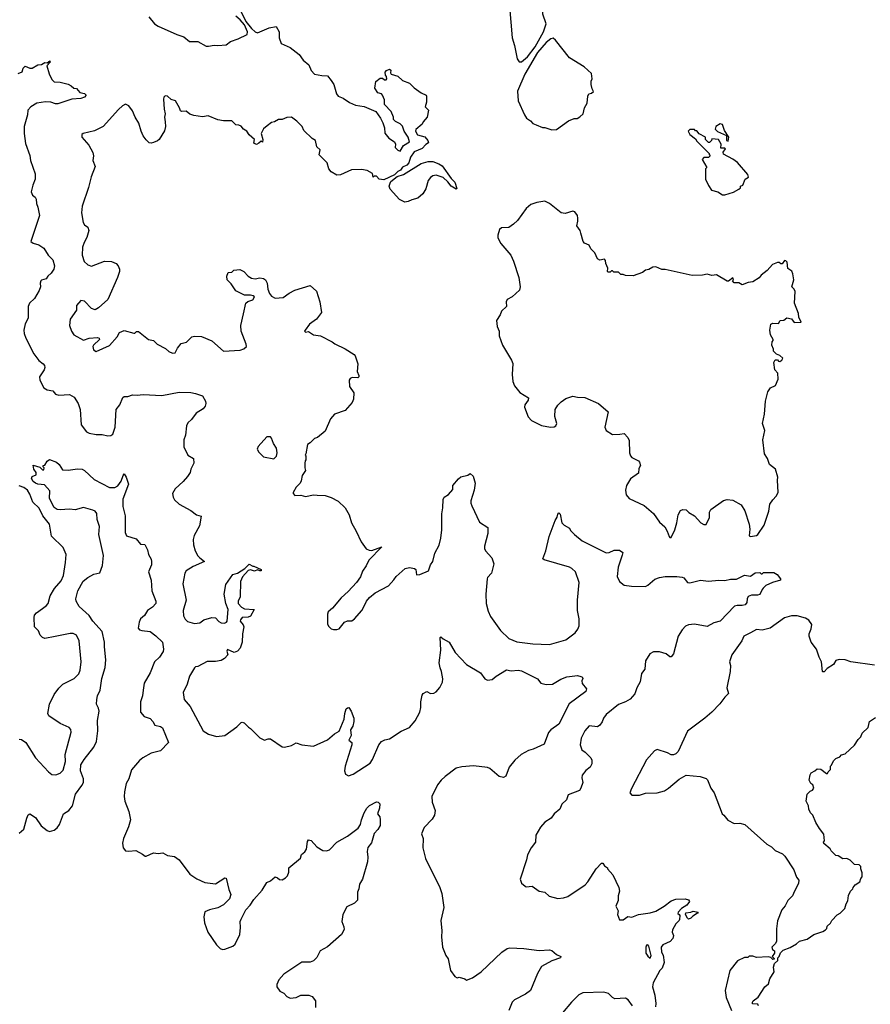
# Model space of a CAD drawing. Extents: x 2220333 to 2384341, y 721037 to 894043.
# Tile 179 of 256: x 2313459 to 2320741, y 797667 to 806090. Entities that reach past the tile are written whole.
import ezdxf

# ---------------------------------------------------------------- set-up
doc = ezdxf.new("R2010")
doc.units = 0

msp = doc.modelspace()

# ---------------------------------------------------------------- linework, layer by layer
at = {"layer": '0CON10XD'}
for points in [[(2317755, 805730), (2317806.8, 805773.2), (2317871.7, 805858.3), (2317942.2, 805985), (2317965.8, 806055), (2317936.4, 806136.4), (2317933.6, 806243.6), (2317917.5, 806295), (2317923.6, 806326.4), (2317920, 806365), (2317905.8, 806385.8), (2317856.2, 806406.2), (2317825, 806437.5), (2317765, 806432.5), (2317731.7, 806418.3), (2317705, 806392.5), (2317673.3, 806335), (2317651.7, 806201.7), (2317674.1, 805934.1), (2317695, 805870), (2317716.7, 805755), (2317735, 805730), (2317755, 805730)], [(2315328.3, 806208.3), (2315395.8, 806075), (2315444.4, 806014.4), (2315475.9, 805985.9), (2315495, 805976.7), (2315595, 806018.8), (2315655, 806032.5), (2315681.2, 805985), (2315680, 805935), (2315696.7, 805885), (2315775, 805851.2), (2315852, 805792), (2315884.5, 805744.5), (2315933, 805703), (2315954.3, 805655), (2315983.7, 805623.7), (2316045, 805611.9), (2316095, 805610), (2316125, 805569.2), (2316148.1, 805535), (2316170.8, 805455), (2316185, 805434.3), (2316229.3, 805419.3), (2316282.6, 805382.6), (2316335, 805358), (2316407, 805347), (2316508.8, 805305), (2316548.3, 805248.3), (2316567.3, 805207.3), (2316580.8, 805165), (2316585, 805117.5), (2316620, 805075), (2316666.7, 805045), (2316676.1, 805026.1), (2316673.8, 804995), (2316695, 804972.5), (2316715, 804966.2), (2316745, 805013.8), (2316796, 805044), (2316786, 805085), (2316750, 805135), (2316735, 805177.5), (2316715, 805200), (2316675, 805220), (2316660, 805235), (2316660, 805255), (2316640, 805305), (2316582.5, 805365), (2316582.5, 805405), (2316566.2, 805445), (2316555, 805456.2), (2316523.6, 805463.6), (2316498.8, 805505), (2316508.8, 805561.2), (2316545, 805590), (2316565, 805590), (2316582.5, 805575), (2316597.5, 805575), (2316602.5, 805585), (2316600, 805605), (2316590, 805615), (2316588.3, 805641.7), (2316600, 805655), (2316625, 805666.7), (2316637, 805657), (2316632.5, 805635), (2316640, 805625), (2316695, 805606.2), (2316735, 805568.8), (2316795, 805546.7), (2316835, 805506.7), (2316895, 805463.3), (2316937.5, 805445), (2316942.5, 805435), (2316942.5, 805385), (2316930, 805345), (2316957.5, 805315), (2316947.5, 805255), (2316913.9, 805216.1), (2316903.3, 805195), (2316850.5, 805149.5), (2316846.7, 805135), (2316865, 805103.3), (2316928.7, 805088.7), (2316953.3, 805055), (2316957.5, 805035), (2316935, 805022.5), (2316905, 804988), (2316835, 804960), (2316803.8, 804915), (2316790, 804865), (2316773.3, 804845), (2316735, 804826.7), (2316718.3, 804801.7), (2316695, 804791.2), (2316667.3, 804762.7), (2316575, 804718.8), (2316536.4, 804726.4), (2316515, 804750), (2316495, 804750), (2316485, 804742.5), (2316480, 804775), (2316435, 804798.8), (2316385, 804806.7), (2316300, 804805), (2316205, 804763.3), (2316175, 804760), (2316125, 804787.5), (2316106.7, 804815), (2316092.5, 804865), (2316023, 804933), (2316032.5, 804975), (2316003, 805003), (2315992.5, 805055), (2315963.6, 805073.6), (2315890.5, 805140.5), (2315877.5, 805175), (2315831.7, 805221.7), (2315785, 805256.7), (2315745, 805253.3), (2315705, 805236.7), (2315675, 805236.2), (2315640, 805215), (2315615, 805210), (2315577, 805183), (2315547.5, 805155), (2315527.5, 805115), (2315540, 805065), (2315538.3, 805041.7), (2315525, 805050), (2315507, 805033), (2315485, 805023.3), (2315463.8, 805033.8), (2315470, 805065), (2315422.5, 805105), (2315402.5, 805135), (2315375, 805152.5), (2315355, 805177.5), (2315336.4, 805186.4), (2315309.3, 805189.3), (2315275, 805223.3), (2315205, 805223.8), (2315155, 805233.8), (2315073, 805267), (2315025, 805257.5), (2314950.7, 805270.7), (2314915, 805282.5), (2314885, 805307.5), (2314843.6, 805303.6), (2314835, 805310), (2314827.5, 805335), (2314793.3, 805395), (2314755, 805406), (2314725, 805434.2), (2314705, 805438.6), (2314692.6, 805427.4), (2314691.1, 805408.9), (2314694.7, 805324.7), (2314704.4, 805285), (2314698.8, 805255), (2314704.2, 805215.8), (2314707.5, 805175), (2314700.3, 805139.7), (2314651.9, 805065), (2314638, 805052), (2314605, 805037.8), (2314585, 805032.5), (2314567, 805037), (2314540.6, 805060.6), (2314517.5, 805095), (2314499.6, 805135), (2314480.4, 805205), (2314448.2, 805255), (2314425, 805311.2), (2314395, 805353.8), (2314365, 805366.2), (2314338.3, 805351.7), (2314305, 805321.2), (2314174.4, 805175.6), (2314100.6, 805139.4), (2314003.6, 805116.4), (2313991.7, 805108.3), (2313992.5, 805085), (2314052, 805015), (2314084.3, 804954.3), (2314092.5, 804925), (2314086.2, 804885), (2314106.7, 804835), (2314070.8, 804745), (2314049.2, 804655), (2313994, 804495), (2313988.3, 804438.3), (2314003.9, 804353.9), (2314014, 804334), (2314042.5, 804315), (2314050, 804285), (2314033.3, 804225), (2314010, 804185), (2313998, 804145), (2313994.3, 804075), (2314010.3, 804020.3), (2314041.3, 803991.3), (2314075, 803980), (2314185, 804024), (2314245, 804020), (2314285, 804004), (2314301.4, 803985), (2314314.2, 803955), (2314313.8, 803935), (2314298, 803885), (2314215, 803696.2), (2314135, 803623.8), (2314105, 803606.7), (2314075, 803620), (2314015, 803682), (2313983.7, 803686.3), (2313946.7, 803645), (2313946.7, 803605), (2313892.3, 803527.7), (2313886, 803475), (2313902, 803425), (2313922.4, 803392.4), (2314005, 803348.1), (2314054.2, 803364.2), (2314125, 803370), (2314140, 803365), (2314142.5, 803355), (2314090, 803305), (2314086.7, 803295), (2314092.5, 803265), (2314115, 803252.5), (2314228.3, 803301.7), (2314293.6, 803376.4), (2314312.5, 803415), (2314355, 803431.2), (2314435, 803407.5), (2314445, 803407.5), (2314458.3, 803421.7), (2314475, 803422.5), (2314562, 803355), (2314605, 803346), (2314635, 803312.9), (2314707.3, 803277.3), (2314735, 803250), (2314768.3, 803238.3), (2314789.3, 803240.7), (2314809.3, 803280.7), (2314841.7, 803318.3), (2314888.3, 803331.7), (2314934.2, 803375.8), (2314955, 803381.2), (2315015, 803380), (2315105, 803343.8), (2315205, 803254), (2315347.8, 803262.2), (2315377.3, 803272.7), (2315400, 803295), (2315397.5, 803315), (2315354.3, 803425), (2315352.5, 803475), (2315375, 803572.5), (2315396.2, 803665), (2315412.1, 803677.9), (2315455.8, 803694.2), (2315468.1, 803718.1), (2315458.2, 803728.2), (2315435, 803734.5), (2315385, 803733.8), (2315310.3, 803770.3), (2315270.5, 803830.5), (2315236.7, 803865), (2315232.5, 803895), (2315245, 803927.5), (2315275, 803930), (2315293.6, 803946.4), (2315345, 803952.5), (2315376.7, 803935), (2315415.7, 803895.7), (2315445, 803877.5), (2315475, 803871.4), (2315515, 803882.5), (2315547, 803877), (2315563, 803863), (2315577.5, 803835), (2315584.3, 803785), (2315598.7, 803748.7), (2315615.7, 803725.7), (2315645, 803708.8), (2315715, 803712), (2315765, 803751.2), (2315815, 803776), (2315947, 803817), (2315998.7, 803768.7), (2316029.2, 803675), (2316042, 803585), (2316001.2, 803528.8), (2315938.8, 803485), (2315902.5, 803435), (2315897.5, 803425), (2315905, 803417.5)], [(2314563.9, 806113.9), (2314612, 806055), (2314645, 806035.6), (2314805, 805962.5), (2314865, 805944.4), (2314913.5, 805903.5), (2314984.1, 805904.1), (2315054.4, 805864.4), (2315075, 805862), (2315125, 805872.5), (2315155, 805869.2), (2315227.5, 805875), (2315265, 805902.5), (2315330, 805925), (2315405.7, 805964.3), (2315410, 805985), (2315384.2, 806045), (2315347.8, 806087.8), (2315310, 806120)], [(2318015, 805146.7), (2318055, 805151.2), (2318157.5, 805225), (2318205, 805243.3), (2318230, 805245), (2318255, 805257.5), (2318282.5, 805285), (2318293.6, 805336.4), (2318317.5, 805375), (2318322.5, 805435), (2318330, 805455), (2318355, 805460), (2318370, 805475), (2318358.3, 805498.3), (2318352.5, 805535), (2318352.5, 805565), (2318360, 805585), (2318355, 805630), (2318292.5, 805685), (2318165, 805763.8), (2318045.6, 805915.6), (2318025, 805931.2), (2318005, 805927.1), (2317964.6, 805895.4), (2317892.3, 805807.7), (2317783.5, 805625), (2317721.7, 805478.3), (2317726.7, 805395), (2317780, 805275), (2317798.3, 805248.3), (2317832.5, 805225), (2317850.7, 805200.7), (2317880.7, 805190.7), (2317935, 805167.5), (2317955, 805166.7), (2318015, 805146.7)], [(2313445, 805630), (2313480, 805645), (2313490, 805675), (2313505, 805692.5), (2313545, 805676), (2313565.8, 805674.2), (2313615, 805703.3), (2313645, 805706.7), (2313675, 805722.5), (2313695, 805720), (2313717, 805737), (2313720, 805725), (2313692.5, 805695), (2313712.5, 805627.5), (2313735, 805577.5), (2313755, 805558.8), (2313805, 805556.2), (2313875, 805536.7), (2313900, 805525), (2313923, 805503), (2313945, 805500), (2313975, 805466.7), (2314015, 805457.5), (2314027.5, 805445), (2314015, 805427.5), (2313982.5, 805415), (2313905, 805410), (2313785, 805369.6), (2313765, 805370.4), (2313725.4, 805385.4), (2313681.7, 805388.3), (2313605, 805375.7), (2313555, 805345.5), (2313528.5, 805315), (2313526.8, 805276.8), (2313498.9, 805175), (2313498.9, 805115), (2313509.4, 805029.4), (2313547.3, 804927.3), (2313552.5, 804885), (2313590.9, 804770.9), (2313592.2, 804725), (2313570.6, 804675), (2313558.3, 804618.3), (2313568.3, 804588.3), (2313591.2, 804571.2), (2313601.2, 804555), (2313603.8, 804516.2)], [(2319525, 805050), (2319530, 805085), (2319491.7, 805141.7), (2319475, 805192.5), (2319455, 805200), (2319417.5, 805175), (2319413.8, 805153.8), (2319433.8, 805133.8), (2319508.3, 805098.3), (2319510, 805055), (2319525, 805050)], [(2319495, 804592.5), (2319570, 804615), (2319615, 804640), (2319628.3, 804651.7), (2319630, 804665), (2319650, 804675), (2319670, 804725), (2319698.3, 804741.7), (2319692.5, 804765), (2319605, 804867.5), (2319565, 804897.5), (2319485, 804940), (2319480, 804955), (2319500, 804985), (2319495, 804990), (2319461.7, 804991.7), (2319462.5, 805025), (2319440, 805065), (2319385, 805070), (2319380, 805055), (2319365, 805040), (2319355, 805040), (2319330, 805065), (2319330, 805085), (2319275, 805112.5), (2319255, 805140), (2319245, 805140), (2319235, 805150), (2319195, 805150), (2319180, 805135), (2319197, 805107), (2319245, 805070), (2319255, 805050), (2319360, 804945), (2319360, 804935), (2319370, 804925), (2319355, 804910), (2319315, 804910), (2319300, 804895), (2319340, 804825), (2319330, 804815), (2319330, 804725), (2319355, 804670), (2319381.7, 804631.7), (2319435, 804617.5), (2319475, 804592.5), (2319495, 804592.5)], [(2316755, 804530), (2316710.5, 804550.5), (2316629.3, 804639.3), (2316622.5, 804665), (2316629.5, 804690.5), (2316636.7, 804705), (2316690.6, 804749.4), (2316745, 804764.2), (2316895, 804858.9), (2316955, 804875.8), (2316995, 804877.5), (2317047, 804857), (2317075, 804840), (2317152.5, 804732.5), (2317185, 804700), (2317200, 804645), (2317195, 804640), (2317153.8, 804665), (2317124, 804704), (2317085, 804738.8), (2317025, 804760), (2316996.1, 804753.9), (2316975, 804740), (2316956.2, 804715), (2316937, 804643), (2316909.5, 804600.5), (2316867.7, 804562.3), (2316815, 804550), (2316785, 804533.3), (2316755, 804530)], [(2313603.8, 804516.2), (2313616, 804485), (2313628.1, 804415), (2313553.6, 804193.6), (2313575, 804177.5), (2313622.5, 804165), (2313666.7, 804135), (2313704.4, 804074.4), (2313742, 804035), (2313756.9, 803985), (2313752.5, 803955), (2313730, 803920), (2313700, 803895), (2313685, 803873.3), (2313645, 803862.5), (2313640, 803855), (2313633.3, 803835), (2313637.5, 803805), (2313626.1, 803773.9), (2313585, 803703.3), (2313543.8, 803665), (2313532, 803635), (2313532, 803535), (2313505, 803487.5), (2313495.7, 803435), (2313497.1, 803405), (2313510.6, 803365), (2313580.3, 803230.3), (2313624.3, 803174.3), (2313661.2, 803145), (2313670.5, 803130.5), (2313674, 803115), (2313669.4, 803095), (2313628.6, 803035), (2313632, 803005), (2313665, 802940), (2313695, 802923.8), (2313744.2, 802914.2), (2313766.4, 802886.4), (2313795, 802878.8), (2313885, 802883.1), (2313925, 802859.2), (2313958.9, 802805), (2313975.7, 802755), (2313986.7, 802625), (2314031.2, 802565), (2314055, 802551.9), (2314115, 802542.5), (2314165, 802542.3), (2314215, 802530), (2314238.3, 802531.7), (2314256, 802545), (2314275.6, 802605), (2314284.2, 802755), (2314315.8, 802795), (2314341.7, 802858.3), (2314355, 802867.5), (2314385, 802867.5), (2314425, 802880), (2314465, 802876.2), (2314515, 802882.9), (2314675, 802874.2), (2314825, 802904.3), (2314925, 802901.1), (2314965, 802892.7), (2315022.9, 802872.9), (2315048.9, 802825), (2315052.2, 802805), (2315046.3, 802783.7), (2315030, 802760), (2314969.2, 802725), (2314930, 802670), (2314899.7, 802640.3), (2314886.9, 802615), (2314879.1, 802535), (2314865.6, 802495), (2314865.6, 802435.6), (2314898.8, 802365), (2314948, 802335), (2314948.8, 802295), (2314924, 802245), (2314917.5, 802215), (2314895, 802181.2), (2314859.7, 802140.3), (2314788.8, 802075), (2314766.2, 802035), (2314772.5, 802005), (2314785, 801983.3), (2314825.7, 801945.7), (2314925, 801891.2), (2314972.5, 801855), (2315013.8, 801843.8), (2314998.8, 801761.2), (2314952, 801678), (2314943, 801643), (2314947, 801597), (2314960.8, 801545), (2314983, 801503), (2315000, 801485), (2315040, 801455), (2314945, 801411.4), (2314885.8, 801374.2), (2314872.5, 801355), (2314855.6, 801265), (2314883.6, 801125), (2314858.9, 801035), (2314860.3, 800990.3), (2314875, 800960), (2314895, 800942), (2314955, 800925.6), (2315000, 800930), (2315036.2, 800955), (2315105, 800975.9), (2315135, 800971.5), (2315165, 800940.6), (2315185, 800928.9), (2315212, 800928), (2315230.8, 800935), (2315236.5, 800945), (2315243.9, 801043.9), (2315222.9, 801095), (2315210, 801175), (2315225, 801258.8), (2315285, 801344), (2315323.3, 801355), (2315385.7, 801394.3), (2315425, 801433.3), (2315454.1, 801414.1), (2315465, 801413.8), (2315525, 801386.7), (2315527.5, 801375), (2315515, 801373.8), (2315495, 801383.3), (2315468.6, 801371.4), (2315435, 801382.5), (2315415, 801378.8), (2315367.3, 801322.7), (2315350.5, 801285), (2315347, 801153), (2315328.6, 801115), (2315330, 801095), (2315359.4, 801065), (2315385, 801049.1), (2315467.5, 801045), (2315435, 800986.9), (2315415, 800979.1), (2315365, 800975.6), (2315348.1, 800955), (2315347.8, 800945), (2315373, 800913), (2315377.6, 800895), (2315366.1, 800835), (2315364.3, 800765), (2315347.3, 800712.7), (2315325, 800687.8), (2315295, 800676.1), (2315237.5, 800702.5), (2315233, 800687), (2315240.8, 800655), (2315211.8, 800625), (2315185, 800608.9), (2315135, 800598.3), (2315065, 800600), (2314985, 800557.1), (2314965, 800552.9), (2314954.4, 800545), (2314914.3, 800475), (2314893.6, 800406.4), (2314857.5, 800335), (2314868, 800275), (2314919.4, 800215), (2315031.2, 800005), (2315075, 799976.2), (2315145, 799956.7), (2315215, 799967.5), (2315319.3, 800040.7), (2315355, 800077.5), (2315365, 800080), (2315380, 800075), (2315417, 800037), (2315435, 800027.5), (2315515, 799947.5), (2315555, 799927.5), (2315585, 799937.5), (2315605, 799936.7), (2315705, 799870), (2315725, 799866.7), (2315785, 799880), (2315825, 799903.3), (2315875, 799886.7), (2315975, 799876.2), (2316095, 799928.1), (2316155, 799980.8), (2316195, 800004.3), (2316238, 800105), (2316241.4, 800155), (2316254.3, 800195), (2316265, 800204), (2316277.5, 800205), (2316295.6, 800175.6), (2316320.8, 800115), (2316320, 800085), (2316311.4, 800045), (2316290, 800015), (2316297.1, 799965), (2316277.5, 799925), (2316302.5, 799905), (2316303.8, 799885), (2316246.2, 799705), (2316240, 799665), (2316247.5, 799635), (2316275, 799620), (2316315, 799636.2), (2316459.8, 799730.2), (2316478.9, 799761.1), (2316533.6, 799886.4), (2316555, 799916.2), (2316585, 799930), (2316625, 799936.7), (2316725, 800003.8), (2316795.7, 800034.3), (2316845, 800090.8), (2316885.6, 800165), (2316893.5, 800205), (2316892.2, 800255), (2316905, 800312.5), (2316913.6, 800326.4), (2316945, 800343.8), (2316975, 800326.2), (2317005, 800328), (2317025, 800340), (2317055, 800377.5), (2317077.2, 800422.8), (2317081.4, 800451.4), (2317071.4, 800515), (2317058.6, 800545), (2317050.9, 800589.1), (2317064.4, 800695), (2317060, 800805), (2317065, 800810), (2317083, 800793), (2317135.9, 800765.9), (2317186, 800675), (2317284.3, 800574.3), (2317405, 800503.3), (2317442.3, 800452.3), (2317465, 800438.8), (2317505, 800446.2), (2317536.7, 800473.3), (2317625, 800528.8), (2317665, 800518.8), (2317725, 800525.7), (2317755, 800520.8), (2317890.5, 800450.5), (2317920, 800415), (2317966.4, 800403.6), (2318020, 800405), (2318091.7, 800448.3), (2318141.7, 800468.3), (2318235, 800480), (2318261.7, 800471.7), (2318275, 800467.5), (2318280, 800455), (2318272.5, 800435), (2318275, 800410), (2318312.5, 800365), (2318305, 800342.5), (2318163.8, 800236.2), (2318075, 800062), (2318006, 800015), (2317985, 799991.2), (2317949.3, 799890.7), (2317855, 799849.4), (2317815, 799838.5), (2317751.9, 799805), (2317698.1, 799755), (2317650, 799695), (2317622, 799618), (2317601.7, 799608.3), (2317565, 799614.2), (2317485, 799682.5), (2317465, 799692.5), (2317345, 799708.1), (2317245, 799697.8), (2317195, 799685.6), (2317101.4, 799615), (2317067.8, 799585), (2317036, 799544), (2316986.7, 799445), (2316989.5, 799395), (2317016.5, 799325), (2317011.1, 799285), (2316988.8, 799251.2), (2316920.2, 799179.8), (2316900, 799125), (2316912.5, 799085), (2316909.2, 799005), (2316934, 798915), (2317056.2, 798665), (2317073.3, 798615), (2317088.8, 798495), (2317064, 798385), (2317073.8, 798295), (2317070, 798245), (2317078, 798155), (2317106.7, 798085), (2317126.2, 798055), (2317146.7, 797955), (2317183.6, 797903.6), (2317205, 797893.3), (2317221.7, 797898.3), (2317270, 797885), (2317285, 797873.3), (2317335, 797894.4), (2317409.2, 797945), (2317585.9, 798114.1), (2317632.5, 798145), (2317655, 798151.2), (2317775, 798143.3), (2317905, 798126.2), (2317995, 798132), (2318015, 798126), (2318054, 798094), (2318092.5, 798075), (2318087.5, 798065), (2318015, 798038), (2317925, 797990), (2317890.9, 797929.1), (2317831.2, 797785), (2317787.9, 797752.1), (2317695, 797706.2), (2317675.7, 797684.3), (2317645.6, 797614.4)], [(2319035, 801660), (2319067.1, 801725), (2319085.5, 801784.5), (2319095.6, 801855), (2319115, 801891.2), (2319135, 801900), (2319165.7, 801895.7), (2319186.7, 801875), (2319235, 801844.2), (2319288.8, 801785), (2319315, 801771.2), (2319335, 801770), (2319365, 801832.5), (2319364.3, 801875.7), (2319375, 801898.8), (2319484.5, 801975.5), (2319515.9, 801985.9), (2319565, 801979.2), (2319635, 801938.8), (2319667.6, 801887.6), (2319704.3, 801775), (2319709.2, 801730.8), (2319703, 801673), (2319715, 801667.5), (2319765, 801676.2), (2319778.8, 801685), (2319832.5, 801765), (2319870.6, 801885), (2319880.8, 801945), (2319905, 801982.5), (2319936.1, 802013.9), (2319952.5, 802045), (2319945, 802150), (2319950, 802175), (2319930, 802245), (2319877.5, 802285), (2319860, 802335), (2319834, 802375), (2319821.2, 802495), (2319836.7, 802575), (2319817.5, 802635), (2319836, 802715), (2319842.9, 802825), (2319862.7, 802907.3), (2319885, 802940), (2319929.3, 802960.7), (2319951.2, 803015), (2319950, 803065), (2319923.3, 803095), (2319913.6, 803156.4), (2319925, 803180), (2319945, 803180), (2319955, 803167.5), (2319965, 803166.7), (2319983.9, 803176.1), (2319991.2, 803195), (2319965, 803217.5), (2319937.5, 803227.5), (2319913, 803253), (2319911.7, 803271.7), (2319897.5, 803305), (2319900, 803335), (2319910, 803345), (2319910, 803355), (2319887.5, 803395), (2319880, 803435), (2319890, 803485), (2319905, 803492.5), (2319955, 803490), (2319970, 803515), (2320001.7, 803518.3), (2320025, 803540), (2320065, 803530), (2320088.3, 803498.3), (2320147.5, 803502.5), (2320130, 803545), (2320127, 803577), (2320092.5, 803665), (2320096.7, 803765), (2320090, 803785), (2320070, 803805), (2320086.7, 803865), (2320077.5, 803915), (2320069.3, 803939.3), (2320035, 803960), (2320027.5, 804015), (2320017, 804027), (2320005, 804030), (2319985, 804002.5), (2319975, 804000), (2319961.7, 804011.7), (2319945, 804012.5), (2319902.5, 803995), (2319857.5, 803945), (2319807.5, 803905), (2319789.3, 803880.7), (2319735, 803846.7), (2319695, 803842.5), (2319645, 803822.5), (2319615, 803840), (2319575, 803840), (2319560, 803855), (2319570, 803865), (2319565, 803880), (2319527, 803853), (2319515, 803852.5), (2319425, 803906.7), (2319385, 803902.5), (2319345, 803913.3), (2319303.6, 803903.6), (2319215, 803901.2), (2318985, 803952.5), (2318955, 803953.8), (2318905, 803976.7), (2318878.3, 803971.7), (2318845, 803952.5), (2318815, 803947.5), (2318791.7, 803928.3), (2318711.7, 803898.3), (2318645, 803900), (2318625, 803910), (2318605, 803910), (2318585, 803930), (2318545, 803930), (2318535, 803940), (2318525, 803940), (2318515, 803930), (2318495, 803930), (2318490, 803935), (2318493.3, 803965), (2318476.7, 804005), (2318475, 804030), (2318465, 804040), (2318425, 804032.5), (2318405, 804042.5), (2318382.5, 804095), (2318349.3, 804129.3), (2318335, 804160), (2318295, 804177.5), (2318281.7, 804191.7), (2318263, 804263), (2318257, 804287), (2318227.5, 804325), (2318237.5, 804365), (2318237, 804393), (2318233.3, 804415), (2318212.5, 804445), (2318195, 804452.5), (2318127.7, 804432.3), (2318095, 804436), (2317995, 804516.2), (2317955, 804536.2), (2317885, 804526.2), (2317835, 804508.8), (2317795, 804474), (2317719.5, 804370.5), (2317685, 804339.4), (2317645, 804312), (2317585, 804308.8), (2317567.5, 804295), (2317551.2, 804245), (2317552.7, 804222.7), (2317576.7, 804175), (2317663.3, 804075), (2317686.2, 804025), (2317733.3, 803885), (2317742.5, 803805), (2317737.5, 803775), (2317675, 803717.5), (2317632.5, 803695), (2317622.5, 803675), (2317627.5, 803635), (2317583.9, 803596.1), (2317573.3, 803565), (2317541.2, 803515), (2317546, 803466), (2317564, 803425), (2317564, 803385), (2317591.2, 803305), (2317668.3, 803178.3), (2317679.3, 803149.3), (2317673.8, 803055), (2317681.2, 802995), (2317695, 802957.5), (2317740.5, 802900.5), (2317816, 802856), (2317811.4, 802835), (2317784, 802795), (2317780, 802775), (2317811.7, 802691.7), (2317841.7, 802661.7), (2317925, 802618.8), (2318004.2, 802604.2), (2318035, 802606.2), (2318050, 802615), (2318056, 802635), (2318040.8, 802695), (2318044.2, 802755), (2318067, 802793), (2318095, 802821.2), (2318135, 802848.8), (2318195, 802868), (2318235, 802860), (2318298.3, 802858.3), (2318415, 802806.2), (2318496.1, 802736.1), (2318466.7, 802605), (2318480, 802575), (2318535, 802542.5), (2318597, 802543), (2318635, 802548.8), (2318664, 802515), (2318675, 802490), (2318680, 802385), (2318688.3, 802358.3), (2318698.8, 802345), (2318756.7, 802315), (2318766, 802305), (2318772.5, 802275), (2318758.3, 802251.7), (2318755, 802210), (2318688.8, 802161.2), (2318653.8, 802105), (2318646.2, 802065), (2318652, 802025), (2318675, 801993.3), (2318805, 801932.5), (2318884.5, 801864.5), (2318935, 801791.2), (2318980.3, 801750.3), (2319003, 801713), (2319019.3, 801669.3), (2319025, 801660), (2319035, 801660)], [(2315905, 803417.5), (2315931.7, 803421.7), (2315973.6, 803393.6), (2316035, 803386.2), (2316134.1, 803334.1), (2316156.4, 803316.4), (2316245, 803273.8), (2316321.2, 803225), (2316330, 803215), (2316353.8, 803145), (2316349.3, 803079.3), (2316363.8, 803045), (2316363.3, 803035), (2316353.9, 803026.1), (2316305, 803028.9), (2316289.4, 803020.6), (2316280, 803005), (2316281.1, 802951.1), (2316318.3, 802898.3), (2316316.1, 802843.9), (2316306.1, 802813.9), (2316245, 802747.5), (2316153.6, 802716.4), (2316120, 802675), (2316075, 802570), (2316010, 802515), (2315983, 802507), (2315945, 802470), (2315923, 802457), (2315910, 802375), (2315902.5, 802365), (2315910, 802355), (2315910, 802325), (2315903, 802317), (2315900, 802295), (2315900, 802255), (2315907, 802233), (2315878.3, 802191.7), (2315870, 802145), (2315860, 802125), (2315825, 802090), (2315800, 802045), (2315800, 802035), (2315815, 802020), (2315865, 802022.5), (2315905, 802011.2), (2315975, 802026.2), (2316005, 802023.3), (2316075, 802020), (2316125, 802003.3), (2316185, 801970), (2316246.7, 801915), (2316280, 801855), (2316300, 801785), (2316340, 801715), (2316381.7, 801621.7), (2316425, 801562.5), (2316450.7, 801550.7), (2316475, 801550), (2316560, 801580), (2316446.7, 801465), (2316425, 801417.5), (2316395, 801372.5), (2316376.1, 801323.9), (2316343.3, 801275), (2316271.7, 801198.3), (2316210, 801145), (2316136.2, 801055), (2316101.2, 801025), (2316093.3, 801005), (2316095, 800920), (2316105, 800900), (2316125, 800880), (2316145, 800872.5), (2316175, 800872.5), (2316195, 800880), (2316240, 800935), (2316265, 800947.5), (2316301.7, 800948.3), (2316325, 800963.3), (2316387.5, 801035), (2316410.7, 801079.3), (2316427.5, 801115), (2316455, 801147.5), (2316503, 801187), (2316615, 801247.5), (2316663.3, 801296.7), (2316682.5, 801325), (2316760, 801395), (2316795, 801402.5), (2316840, 801395), (2316850, 801385), (2316855, 801340), (2316885, 801342.5), (2316957.5, 801375), (2316976.7, 801425), (2316996.2, 801455), (2317012.5, 801525), (2317049.2, 801595), (2317065.6, 801655), (2317073.2, 801726.8), (2317071.7, 801861.7), (2317082.5, 801912.5), (2317084, 801985), (2317093.8, 802005), (2317131.2, 802028.8), (2317168.3, 802071.7), (2317166.2, 802105), (2317215, 802162), (2317235, 802180), (2317295, 802192.5), (2317315, 802207.5), (2317340, 802185), (2317358.8, 802125), (2317350, 802065), (2317321.2, 801975), (2317321.2, 801955), (2317330.8, 801930.8), (2317395, 801790), (2317466.7, 801745), (2317465.9, 801694.1), (2317438.8, 801585), (2317438.8, 801565), (2317446.7, 801545), (2317500, 801485), (2317516.7, 801435), (2317498, 801355), (2317465, 801316.7), (2317462, 801305), (2317450, 801175), (2317452, 801095), (2317469.5, 801029.5), (2317488.8, 800985), (2317576.2, 800865), (2317645.7, 800795.7), (2317715, 800767.1), (2317851.3, 800751.3), (2317995, 800745.7), (2318135, 800785.6), (2318214, 800845), (2318238, 800875), (2318249.4, 800905), (2318247.1, 800965), (2318234.5, 801035.5), (2318234.4, 801125), (2318247.5, 801275), (2318216, 801365), (2318186.2, 801395), (2318165, 801407.5), (2317949.5, 801469.5), (2317938.8, 801478.8), (2317963.8, 801545), (2317992.7, 801667.3), (2318043.3, 801805), (2318060, 801835), (2318065, 801860), (2318075, 801870), (2318085, 801860), (2318100, 801785), (2318120, 801765), (2318165, 801740), (2318175, 801720), (2318207.5, 801685), (2318275, 801631.2), (2318478.3, 801528.3), (2318505, 801532.5), (2318547, 801553), (2318595, 801552.5), (2318621.7, 801531.7), (2318617.5, 801507.5), (2318582.5, 801405), (2318574.1, 801325.9), (2318592.7, 801282.7), (2318635, 801252), (2318695, 801244.3), (2318815, 801242), (2318835, 801251.2), (2318897.3, 801302.7), (2318935, 801317.7), (2318985, 801327.5), (2319085, 801327.8), (2319131.2, 801321.2), (2319144.2, 801314.2), (2319175, 801276.2), (2319195, 801272), (2319285.8, 801294.2), (2319355, 801286.9), (2319445, 801295.6), (2319495, 801291.4), (2319545, 801304.4), (2319595, 801304.3), (2319665, 801338), (2319715, 801330), (2319755, 801357.5), (2319795, 801360), (2319805, 801350), (2319815, 801350), (2319825, 801360), (2319915, 801360), (2319943, 801343), (2319972.5, 801305), (2319972.5, 801295), (2319904.2, 801275.8), (2319845, 801248), (2319822.1, 801227.9), (2319815.7, 801214.3), (2319795, 801173.8), (2319775, 801167.5), (2319722.6, 801167.4), (2319696, 801155), (2319685.7, 801135), (2319684.2, 801105), (2319668.8, 801085), (2319645, 801077.8), (2319600.3, 801079.7), (2319576.9, 801073.1), (2319455, 800943.3), (2319400.3, 800929.7), (2319345, 800898.1), (2319235, 800917.5), (2319185, 800912.5), (2319159.4, 800900.6), (2319129.4, 800870.6), (2319095.6, 800815), (2319055.8, 800664.2), (2319035, 800640), (2319025, 800640), (2318993.6, 800663.6), (2318935, 800682.9), (2318885, 800680.8), (2318853.3, 800665), (2318815.7, 800604.3), (2318810, 800535), (2318782.1, 800497.9), (2318770.5, 800425), (2318742.7, 800375), (2318725, 800324), (2318683.9, 800276.1), (2318645.5, 800254.5), (2318585, 800231.1), (2318480, 800145), (2318456.7, 800115), (2318446.1, 800083.9), (2318425, 800053.3), (2318405, 800041.2), (2318335, 800048), (2318296.2, 800005), (2318265.7, 799944.3), (2318256.9, 799885), (2318272.5, 799845), (2318300, 799825), (2318348, 799775), (2318355.8, 799755), (2318356.2, 799725), (2318343.3, 799695), (2318305, 799666.2), (2318273.2, 799626.8), (2318270.8, 799605), (2318281.2, 799565), (2318263.9, 799516.1), (2318250, 799495), (2318155, 799457.5), (2318138.8, 799415), (2318101.2, 799378.8), (2318083, 799337), (2318035, 799296.2), (2318009.7, 799260.3), (2317955, 799224.2), (2317917.6, 799182.4), (2317876.8, 799113.2), (2317873.8, 799055), (2317836.7, 799005), (2317807.5, 798945), (2317796.2, 798903.8), (2317743.6, 798736.4), (2317753.6, 798703.6), (2317785, 798676.7), (2317795, 798672.5), (2317845, 798676.2), (2317905, 798633.3), (2317955, 798626), (2317992.3, 798592.3), (2318065, 798572), (2318115, 798576.2), (2318151.2, 798588.8), (2318300.3, 798689.7), (2318323.8, 798715), (2318395, 798826.7), (2318440, 798875), (2318450, 798875), (2318465, 798850), (2318490, 798835), (2318490, 798825), (2318537.5, 798775), (2318587.5, 798665), (2318592.5, 798635), (2318582.5, 798595), (2318582.5, 798555), (2318563.3, 798505), (2318582.5, 798465), (2318576.7, 798435), (2318595, 798390), (2318625, 798390), (2318663.6, 798416.4), (2318699.3, 798410.7), (2318755, 798436.2), (2318855, 798450), (2318905, 798464.3), (2318975, 798505.8), (2319035, 798552.9), (2319075, 798566.7), (2319155, 798568.6), (2319185, 798560), (2319191.9, 798545), (2319170.5, 798515), (2319125, 798487.5), (2319094.4, 798455), (2319092.7, 798442.7), (2319105, 798436), (2319109.5, 798425), (2319107.7, 798392.3), (2319105, 798383.3), (2319075, 798356.2), (2319046.2, 798305), (2319044.2, 798285), (2319056.7, 798255), (2319050.5, 798229.5), (2319026.1, 798203.9), (2318963.9, 798176.1), (2318950, 798155), (2318953.6, 798113.6), (2318966.4, 798086.4), (2318976.7, 798025), (2318957.5, 797975), (2318937.5, 797955), (2318880.7, 797849.3), (2318876.7, 797815), (2318896.2, 797745), (2318903.3, 797675), (2318902.5, 797645)], [(2315635, 802332.5), (2315657.5, 802355), (2315662.5, 802385), (2315657.5, 802425), (2315633.3, 802463.3), (2315615, 802510), (2315605, 802520), (2315575, 802520), (2315500.7, 802439.3), (2315492.5, 802415), (2315505, 802390), (2315545, 802350), (2315635, 802332.5)], [(2313455, 799130), (2313495.5, 799164.5), (2313521.3, 799258.7), (2313533, 799287), (2313545, 799297.5), (2313595.5, 799265.5), (2313643.4, 799193.4), (2313695, 799152.5), (2313715, 799143.8), (2313755, 799156.7), (2313780, 799175), (2313798.8, 799205), (2313835, 799297.5), (2313880, 799325), (2313911.2, 799365), (2313936.2, 799465), (2313991.3, 799538.7), (2314004.6, 799565.4), (2314006.2, 799595), (2313980, 799665), (2313982.1, 799715), (2314010.2, 799759.8), (2314094.5, 799865.5), (2314116.5, 799915), (2314129.4, 800005), (2314125.8, 800095), (2314138.8, 800175), (2314135, 800200), (2314117.5, 800235), (2314120, 800275), (2314126.2, 800305), (2314148.1, 800355), (2314162.9, 800455), (2314190.7, 800549.3), (2314195.9, 800614.1), (2314184.7, 800725), (2314186.6, 800765), (2314166, 800856), (2314084.4, 800944.4), (2314053.4, 800993.4), (2313969.7, 801069.7), (2313944, 801114), (2313940, 801135), (2313956.5, 801205), (2314003.1, 801286.9), (2314041.3, 801318.7), (2314093.2, 801346.8), (2314145, 801356.7), (2314169.1, 801420.9), (2314176.4, 801505), (2314136.5, 801685), (2314142.1, 801755), (2314123.4, 801813.4), (2314118.9, 801865), (2314105, 801884.3), (2314086.2, 801895), (2314005, 801917.8), (2313935, 801897.1), (2313885, 801903.1), (2313805, 801895.6), (2313780.5, 801899.5), (2313755, 801916.2), (2313715, 801993.3), (2313718.1, 802058.1), (2313670.7, 802110.7), (2313615, 802116.2), (2313595, 802124.2), (2313575, 802138.8), (2313561.2, 802165), (2313567, 802183), (2313600, 802195), (2313600, 802215), (2313580, 802245), (2313575, 802280), (2313631.7, 802261.7), (2313655, 802240), (2313665, 802240), (2313670, 802255), (2313660, 802265), (2313660, 802275), (2313675, 802280), (2313695, 802312.5), (2313715, 802327.5), (2313774.1, 802304.1), (2313796.2, 802285), (2313825, 802237.5), (2313875, 802236), (2313955, 802248.6), (2313995, 802243.8), (2314015, 802233.3), (2314095.9, 802155.9), (2314226.8, 802086.8), (2314273.2, 802086.8), (2314298.7, 802101.3), (2314328.7, 802141.3), (2314345, 802191.2), (2314355, 802203.3), (2314372, 802175), (2314389.4, 802115), (2314341.5, 801988.5), (2314342.7, 801925), (2314361.5, 801845), (2314363.4, 801703.4), (2314373.8, 801675), (2314455, 801650), (2314493.9, 801603.9), (2314529.3, 801599.3), (2314553.3, 801555), (2314561.2, 801515), (2314583.8, 801475), (2314588, 801455), (2314587.5, 801425), (2314562, 801365), (2314584.5, 801294.5), (2314589.4, 801205), (2314623.8, 801115), (2314623.8, 801095), (2314596.2, 801065), (2314554.6, 801035.4), (2314526.8, 800993.2), (2314493.8, 800965), (2314481.2, 800935), (2314473.8, 800885), (2314485, 800871.2), (2314505, 800863.3), (2314576.8, 800856.8), (2314625, 800819.2), (2314681.4, 800765), (2314691.2, 800705), (2314688.2, 800685), (2314655, 800636.9), (2314612.5, 800595), (2314575, 800503.3), (2314525.7, 800414.3), (2314515.6, 800354.4), (2314510, 800305), (2314492.2, 800255), (2314494.5, 800165), (2314525, 800130), (2314575, 800111.2), (2314598.8, 800085), (2314615, 800054), (2314665, 800042.5), (2314682.2, 800032.2), (2314733.3, 799905), (2314664.6, 799835.4), (2314585, 799814.2), (2314514.5, 799775.5), (2314485, 799752.5), (2314417.2, 799672.8), (2314395, 799596.7), (2314370, 799555), (2314355.8, 799485), (2314354.2, 799445), (2314360.6, 799405), (2314393.1, 799315), (2314408.9, 799245), (2314391.9, 799185), (2314347.5, 799085), (2314338.8, 799045), (2314343.8, 799005), (2314365, 798980), (2314395, 798976.7), (2314453, 798983), (2314510.7, 798950.7), (2314533, 798933), (2314543, 798933), (2314605, 798963.3), (2314645, 798956.7), (2314685, 798962.5), (2314725, 798940), (2314785, 798931.2), (2314825, 798903.3), (2314915, 798781.2), (2314975, 798738.8), (2315045, 798707.5), (2315135, 798697.5), (2315215, 798747.5), (2315226.4, 798746.4), (2315248.3, 798648.3), (2315267.5, 798605), (2315255, 798570), (2315205, 798517.5), (2315155, 798492.5), (2315085, 798476.2), (2315045, 798456.7), (2315034.3, 798415.7), (2315040.6, 798365), (2315070, 798285), (2315143.8, 798175), (2315175, 798143.8), (2315195, 798136), (2315215, 798138), (2315285, 798162.9), (2315305, 798180), (2315343.1, 798265), (2315350, 798325), (2315346.7, 798375), (2315353.8, 798395), (2315393.9, 798476.1), (2315432.5, 798515), (2315465, 798562.5), (2315535, 798642.5), (2315575, 798707.5), (2315605, 798722.5), (2315645, 798757.5), (2315665, 798750), (2315683, 798733), (2315705, 798732.5), (2315735, 798747.5), (2315752.5, 798765), (2315763, 798797), (2315763.3, 798835), (2315863.6, 798916.4), (2315872.7, 798947.3), (2315899.5, 798970.5), (2315913.3, 798995), (2315921.7, 799058.3), (2315932.5, 799075), (2315955, 799066.7), (2316003.6, 799013.6), (2316055, 798982.5), (2316085, 798980), (2316110.7, 798989.3), (2316173.8, 799055), (2316265.7, 799104.3), (2316357, 799173), (2316376.2, 799205), (2316383.8, 799245), (2316406.7, 799305), (2316430, 799345), (2316455, 799366.7), (2316515, 799397.5), (2316527, 799397), (2316543, 799383), (2316540, 799345), (2316523.3, 799295), (2316541.7, 799271.7), (2316546.2, 799245), (2316543.8, 799195), (2316525, 799162.5), (2316492.3, 799127.7), (2316471.7, 799048.3), (2316440.7, 799009.3), (2316433.8, 798975), (2316440, 798925), (2316435.9, 798885.9), (2316393.9, 798736.1), (2316367.5, 798695), (2316363.3, 798655), (2316350, 798625), (2316351.7, 798558.3), (2316325, 798533.3), (2316259.1, 798500.9), (2316224, 798435), (2316216.4, 798376.4), (2316235, 798330), (2316236.4, 798306.4), (2316215, 798262.5), (2316093, 798157), (2316032.5, 798125), (2316004.1, 798065.9), (2315975, 798038.8), (2315945, 798028), (2315873.2, 798026.8), (2315720, 797925), (2315678.9, 797875), (2315659.1, 797835), (2315660.5, 797815), (2315685, 797778), (2315721.2, 797761.2), (2315745, 797734.2), (2315775, 797720), (2315825.7, 797724.3), (2315865, 797743.8), (2315933.9, 797743.9), (2315963.9, 797733.9), (2315991.2, 797695), (2315991.7, 797638.3)], [(2313455, 799936), (2313475, 799932), (2313511.2, 799905), (2313594, 799775), (2313705.8, 799655.8), (2313735, 799633.8), (2313768.3, 799628.3), (2313805, 799644.2), (2313830.9, 799669.1), (2313850.5, 799745), (2313850, 799805), (2313899.4, 799995), (2313896.6, 800016.6), (2313883.8, 800035), (2313805, 800069.2), (2313708.8, 800135), (2313700, 800155), (2313715.9, 800234.1), (2313753.6, 800316.4), (2313795, 800372), (2313830, 800405), (2313926.3, 800453.7), (2313965, 800493.3), (2313977.5, 800525), (2313985.7, 800595.7), (2313969.2, 800775), (2313945.5, 800825.5), (2313917.9, 800837.9), (2313890.9, 800839.1), (2313764, 800814), (2313675, 800795.8), (2313654.5, 800804.5), (2313635.8, 800825), (2313620.3, 800860.3), (2313585.8, 800895), (2313584.3, 800975), (2313587.5, 800995), (2313602.5, 801015), (2313687.1, 801075), (2313704.4, 801095), (2313718.9, 801161.1), (2313757.6, 801222.4), (2313815, 801290), (2313834, 801335), (2313852.5, 801445), (2313856, 801515), (2313832.9, 801575), (2313730.4, 801670.4), (2313714.5, 801775), (2313658.1, 801845), (2313625, 801909.6), (2313572.8, 801962.8), (2313545, 802031.9), (2313525, 802063.8), (2313495, 802086.6), (2313455, 802100.8)], [(2320775, 800567.5), (2320575, 800596.7), (2320525, 800613.3), (2320474.1, 800615.9), (2320445, 800606.7), (2320425, 800573.8), (2320370.7, 800539.3), (2320345, 800510), (2320335, 800510), (2320330, 800515), (2320322.5, 800595), (2320302.5, 800635), (2320280, 800705), (2320233.9, 800763.9), (2320216.7, 800815), (2320216.7, 800835), (2320235, 800880), (2320240, 800915), (2320215, 800953.3), (2320185, 800971.2), (2320115, 800991.2), (2320065, 800990), (2320005, 800972), (2319882.5, 800885), (2319815, 800866.7), (2319765, 800873.8), (2319715, 800843.8), (2319658.8, 800815), (2319640, 800775), (2319553.8, 800655), (2319533.9, 800596.1), (2319543.9, 800563.9), (2319541.9, 800515), (2319512.9, 800375), (2319528, 800325), (2319494, 800295), (2319453, 800237), (2319383.8, 800165), (2319325, 800113.8), (2319175, 800002.5), (2319095, 799830), (2319075, 799810), (2319055, 799800), (2319035, 799800), (2319005, 799817.5), (2318917, 799847), (2318893.6, 799836.4), (2318825, 799757.5), (2318696.7, 799513.3), (2318682.5, 799475), (2318700, 799455), (2318765, 799455.8), (2318815, 799474), (2318915, 799476), (2318977.7, 799492.3), (2319013.3, 799515), (2319105, 799593.3), (2319165, 799626.2), (2319285, 799616.7), (2319335, 799597.5), (2319346.1, 799586.1), (2319376.4, 799516.4), (2319403.3, 799475), (2319472.5, 799295), (2319485.9, 799285.9), (2319520.5, 799240.5), (2319575, 799212.5), (2319625, 799215.6), (2319665.7, 799205.7), (2319855, 799037.5), (2319895, 799012.5), (2319925, 798982.5), (2319990, 798955), (2320007.5, 798935), (2320087, 798817), (2320110, 798755), (2320129.3, 798729.3), (2320125.9, 798704.1), (2320083.8, 798615), (2320073.3, 798595), (2320033.3, 798555), (2320012.3, 798507.7), (2319983.8, 798475), (2319945, 798380), (2319937, 798313), (2319937.5, 798205), (2319926.4, 798183.6), (2319897.5, 798155), (2319902.5, 798135), (2319920, 798125), (2319920, 798105), (2319900, 798075), (2319918.3, 798058.3), (2319918.3, 798051.7), (2319905, 798050), (2319888.3, 798068.3), (2319865, 798072.5), (2319765, 798067.5), (2319735, 798077.5), (2319705, 798077.5), (2319691.7, 798068.3), (2319665, 798067.5), (2319605, 798037.5), (2319536.7, 797955), (2319499.2, 797785), (2319505.7, 797725), (2319552.3, 797612.3)], [(2319782.5, 797655), (2319777, 797667), (2319731.7, 797671.7), (2319732.5, 797685), (2319737.5, 797695), (2319781.2, 797728.8), (2319836.7, 797815), (2319867.7, 797842.3), (2319880, 797885), (2319917.5, 797945), (2319912.5, 797985), (2319920, 798015), (2319948.3, 798041.7), (2319950, 798065), (2319960, 798075), (2319971.7, 798108.3), (2319995, 798130), (2320055, 798152.5), (2320110, 798185), (2320133, 798207), (2320200, 798225), (2320256.4, 798263.6), (2320335, 798290), (2320357.5, 798305), (2320367.5, 798315), (2320372.5, 798335), (2320398.8, 798361.2), (2320412.5, 798385), (2320457, 798433), (2320483, 798447), (2320522.5, 798485), (2320532.5, 798525), (2320547, 798553), (2320553.6, 798596.4), (2320570, 798635), (2320590, 798655), (2320593, 798667), (2320611.7, 798688.3), (2320650, 798715), (2320658.3, 798741.7), (2320671.7, 798758.3), (2320671.7, 798791.7), (2320660, 798825), (2320660, 798845), (2320645, 798860), (2320605, 798862.5), (2320569.3, 798899.3), (2320540, 798915), (2320505, 798912.5), (2320465, 798937.5), (2320445, 798940), (2320405, 798980), (2320396.4, 798996.4), (2320341.7, 799041.7), (2320340, 799055), (2320347.5, 799065), (2320342.5, 799122.5), (2320305, 799170), (2320273.3, 799223.3), (2320247.5, 799285), (2320227.5, 799305), (2320213.3, 799335), (2320212.5, 799365), (2320192.5, 799405), (2320200, 799465), (2320225, 799490), (2320245, 799497.5), (2320257.5, 799515), (2320247.5, 799545), (2320232.5, 799555), (2320217.5, 799585), (2320225, 799630), (2320235, 799647.5), (2320267, 799663), (2320285, 799680), (2320317, 799677), (2320365, 799640), (2320375, 799640), (2320380, 799655), (2320400, 799675), (2320400, 799705), (2320408.3, 799711.7), (2320425, 799750), (2320445, 799770), (2320480, 799785), (2320495, 799800), (2320525, 799810), (2320605, 799882.5), (2320637, 799933), (2320660, 799955), (2320670, 799985), (2320722.5, 800035), (2320732.5, 800085), (2320785, 800120)], [(2319185, 798395.6), (2319175, 798404.2), (2319160, 798435), (2319161.2, 798448.8), (2319205, 798454.2), (2319225, 798462.9), (2319267.5, 798455), (2319262, 798445), (2319220.3, 798419.7), (2319205, 798403.5), (2319185, 798395.6)], [(2318855, 798062.5), (2318865.7, 798085), (2318845.6, 798165), (2318835, 798176), (2318825, 798172), (2318818.1, 798155), (2318820, 798105), (2318835, 798078.8), (2318855, 798062.5)], [(2318703.8, 797655), (2318666.7, 797705), (2318645, 797720), (2318555, 797713.3), (2318533.9, 797723.9), (2318498.3, 797758.3), (2318460.7, 797770.7), (2318280, 797765), (2318245, 797747.5), (2318184.1, 797685.9), (2318105, 797593.3)]]:
    msp.add_lwpolyline(points, dxfattribs=at)

doc.saveas('drawing.dxf')
